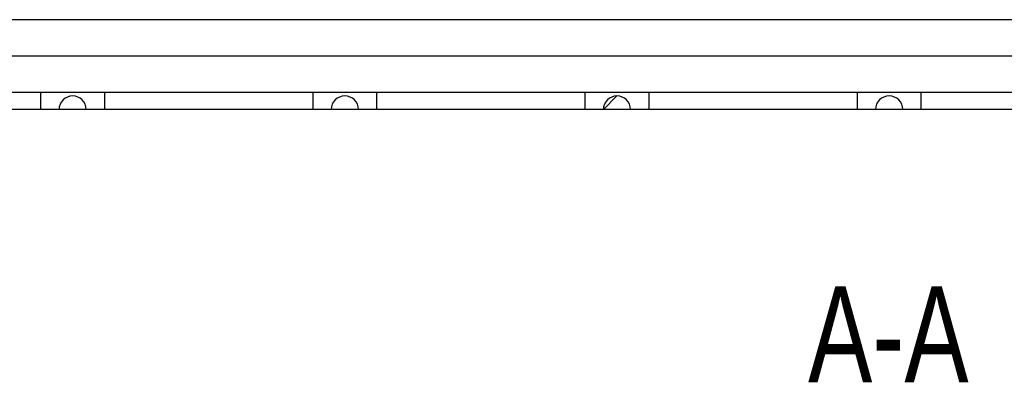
# Model space of a CAD drawing. Header units: millimetres. Extents: x 0 to 841, y 0 to 594.
# Tile 79 of 155: x 363 to 417, y 255 to 275. Entities that reach past the tile are written whole.
import ezdxf

# ---------------------------------------------------------------- set-up
doc = ezdxf.new("R2010")
doc.units = ezdxf.units.MM
doc.layers.add('NOTES', color=6, linetype='Continuous')
doc.layers.add('TRAIT-FINS', color=9, linetype='Continuous')
doc.layers.add('TRAIT-FORT', color=4, linetype='Continuous', lineweight=25)
doc.styles.add('SLDTEXTSTYLE0', font='TXT', dxfattribs={"width": 0.75})

msp = doc.modelspace()

# ---------------------------------------------------------------- hatches: boundary and pattern name
at = {"layer": 'TRAIT-FINS'}
h = msp.add_hatch(dxfattribs=at)
h.set_pattern_fill('ANSI31', color=9, style=0)
edge = h.paths.add_edge_path(flags=0)
edge.add_line((365.40193, 269.6718), (366.90193, 269.6718))
edge.add_arc((366.15193, 269.6718), 0.75, 0, 180)
h = msp.add_hatch(dxfattribs=at)
h.set_pattern_fill('ANSI31', color=9, style=0)
edge = h.paths.add_edge_path(flags=0)
edge.add_line((380.40193, 269.6718), (381.90193, 269.6718))
edge.add_arc((381.15193, 269.6718), 0.75, 0, 180)
h = msp.add_hatch(dxfattribs=at)
h.set_pattern_fill('ANSI31', color=9, style=0)
edge = h.paths.add_edge_path(flags=0)
edge.add_line((395.40193, 269.6718), (396.90193, 269.6718))
edge.add_arc((396.15193, 269.6718), 0.75, 0, 180)
h = msp.add_hatch(dxfattribs=at)
h.set_pattern_fill('ANSI31', color=9, style=0)
edge = h.paths.add_edge_path(flags=0)
edge.add_line((410.40193, 269.6718), (411.90193, 269.6718))
edge.add_arc((411.15193, 269.6718), 0.75, 0, 180)

# ---------------------------------------------------------------- linework, layer by layer
at = {"layer": 'TRAIT-FORT', "color": 4, "linetype": 'Continuous', "lineweight": 25}
for p, q in [((495.93101, 274.62685), (303.41661, 274.62685)), ((303.41661, 272.62685), (495.93101, 272.62685)), ((303.41661, 270.62685), (495.93101, 270.62685)), ((364.40193, 269.6718), (364.40193, 270.62685)), ((367.90193, 270.62685), (367.90193, 269.6718)), ((379.40193, 269.6718), (379.40193, 270.62685)), ((382.90193, 270.62685), (382.90193, 269.6718)), ((394.40193, 269.6718), (394.40193, 270.62685)), ((397.90193, 270.62685), (397.90193, 269.6718)), ((409.40193, 269.6718), (409.40193, 270.62685)), ((412.90193, 270.62685), (412.90193, 269.6718)), ((364.40193, 269.6718), (352.90193, 269.6718)), ((365.40193, 269.6718), (364.40193, 269.6718)), ((366.90193, 269.6718), (365.40193, 269.6718)), ((367.90193, 269.6718), (366.90193, 269.6718)), ((379.40193, 269.6718), (367.90193, 269.6718)), ((380.40193, 269.6718), (379.40193, 269.6718)), ((381.90193, 269.6718), (380.40193, 269.6718)), ((382.90193, 269.6718), (381.90193, 269.6718)), ((394.40193, 269.6718), (382.90193, 269.6718)), ((395.40193, 269.6718), (394.40193, 269.6718)), ((396.90193, 269.6718), (395.40193, 269.6718)), ((397.90193, 269.6718), (396.90193, 269.6718)), ((409.40193, 269.6718), (397.90193, 269.6718)), ((410.40193, 269.6718), (409.40193, 269.6718)), ((411.90193, 269.6718), (410.40193, 269.6718)), ((412.90193, 269.6718), (411.90193, 269.6718)), ((424.40193, 269.6718), (412.90193, 269.6718))]:
    msp.add_line(p, q, dxfattribs=at)
for centre in [(366.15193, 269.6718), (381.15193, 269.6718), (396.15193, 269.6718), (411.15193, 269.6718)]:
    msp.add_arc(centre, 0.75, 0, 180, dxfattribs=at)

# ---------------------------------------------------------------- texts
at = {"layer": 'NOTES', "color": 211, "insert": (411.10739, 259.92305), "char_height": 5.291667, "attachment_point": 2, "style": 'SLDTEXTSTYLE0'}
msp.add_mtext('A-A', dxfattribs=at)

doc.saveas('drawing.dxf')
